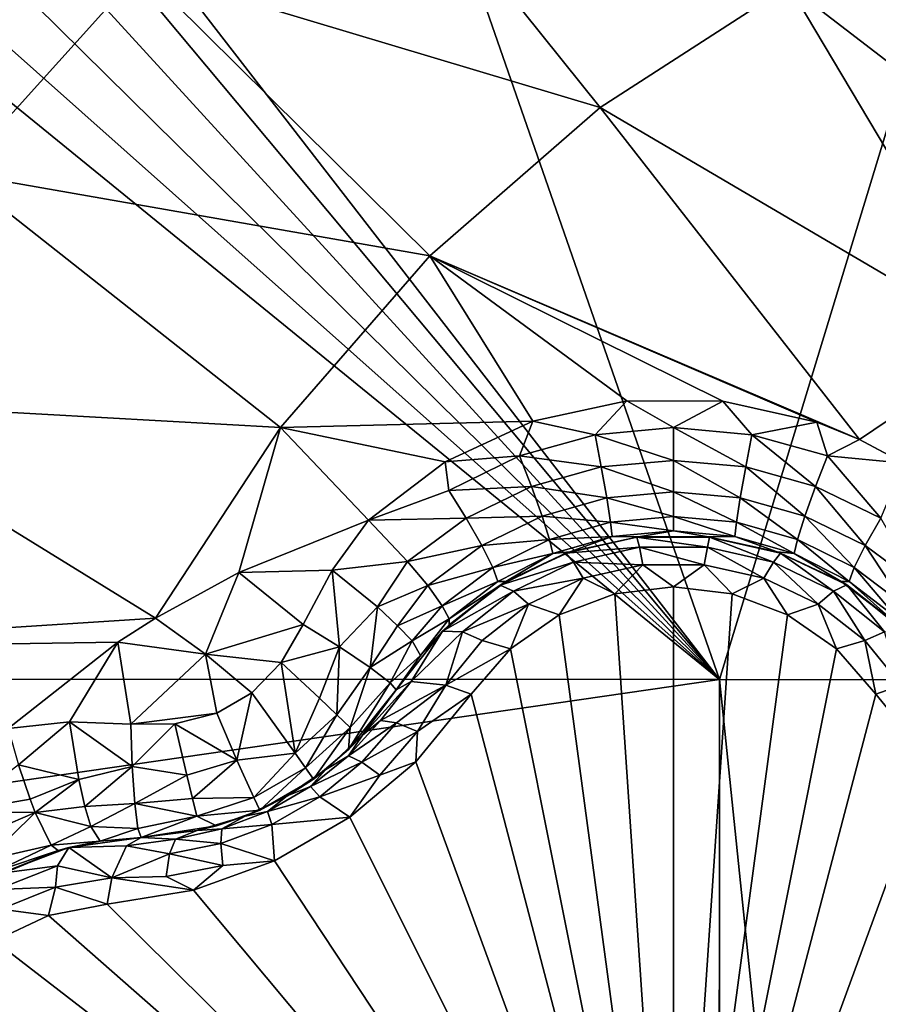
# Model space of a CAD drawing. Header units: metres. Extents: x -205 to 205, y -104 to 104.
# Tile 233 of 256: x -96.61 to -94.53, y -47.84 to -45.46. Entities that reach past the tile are written whole.
import ezdxf

# ---------------------------------------------------------------- set-up
doc = ezdxf.new("R2010")
doc.units = ezdxf.units.M
doc.layers.add('solid_01_2-CONSUMER_EHM_BOX_SW0001', color=7, linetype='CONTINUOUS')

msp = doc.modelspace()

# ---------------------------------------------------------------- linework, layer by layer
at = {"layer": 'solid_01_2-CONSUMER_EHM_BOX_SW0001'}
for points in [[(-200.010849, -74.958488), (-200.010773, 75.041512), (-0.010778, 75.04142)], [(-0.010849, -74.95858), (-200.010849, -74.958488), (-0.010778, 75.04142)], [(-94.91378, -47.058552, 63.099998), (-96.535339, -44.962681, 63.099998), (-96.513123, -42.458321, 63.099998)], [(-94.91378, -47.058552, 63.099998), (-96.513123, -42.458321, 63.099998), (-93.513123, -42.458752, 63.099998)], [(-94.91378, -47.058552, 63.099998), (-93.513123, -42.458752, 63.099998), (-93.41378, -47.058765, 63.099998)], [(-170.055008, -42.727257, 75), (-185.61615, -63.545567, 75), (-76.416145, -63.561199, 75)], [(-169.287933, -42.893063, 75), (-170.055008, -42.727257, 75), (-76.416145, -63.561199, 75)], [(-168.513199, -42.948013, 75), (-169.287933, -42.893063, 75), (-76.416145, -63.561199, 75)], [(-93.513199, -42.958752, 75), (-168.513199, -42.948013, 75), (-76.416145, -63.561199, 75)], [(-95.809555, -44.917225, 17.62225), (-96.313179, -45.340748, 17.780762), (-95.201988, -45.674118, 18.055349)], [(-95.809555, -44.917225, 17.62225), (-95.201988, -45.674118, 18.055349), (-94.745651, -45.378723, 17.91172)], [(-94.91378, -47.058552, 63.099998), (-96.555275, -45.095119, 63.099998), (-96.535339, -44.962681, 63.099998)], [(-94.91378, -47.058552, 63.099998), (-96.603806, -45.210823, 63.099998), (-96.555275, -45.095119, 63.099998)], [(-94.254646, -45.152546, 17.757177), (-94.745651, -45.378723, 17.91172), (-93.854485, -46.063931, 18.12837)], [(-94.91378, -47.058552, 63.099998), (-96.683952, -45.312794, 63.099998), (-96.603806, -45.210823, 63.099998)], [(-97.536789, -45.311539, 17.425343), (-96.756607, -45.832714, 17.920328), (-96.313179, -45.340748, 17.780762)], [(-94.91378, -47.058552, 63.099998), (-96.786644, -45.392021, 63.099998), (-96.683952, -45.312794, 63.099998)], [(-96.313179, -45.340748, 17.780762), (-96.756607, -45.832714, 17.920328), (-95.614822, -46.03302, 18.185287)], [(-96.313179, -45.340748, 17.780762), (-95.614822, -46.03302, 18.185287), (-95.201988, -45.674118, 18.055349)], [(-94.745651, -45.378723, 17.91172), (-95.201988, -45.674118, 18.055349), (-94.230385, -46.245529, 18.246685)], [(-94.745651, -45.378723, 17.91172), (-94.230385, -46.245529, 18.246685), (-93.854485, -46.063931, 18.12837)], [(-94.91378, -47.058552, 63.099998), (-96.902779, -45.439507, 63.099998), (-96.786644, -45.392021, 63.099998)], [(-94.91378, -47.058552, 63.099998), (-105.263786, -47.057068, 63.099998), (-96.902779, -45.439507, 63.099998)], [(-95.201988, -45.674118, 18.055349), (-95.614822, -46.03302, 18.185287), (-94.574379, -46.477219, 18.354916)], [(-95.201988, -45.674118, 18.055349), (-94.574379, -46.477219, 18.354916), (-94.230385, -46.245529, 18.246685)], [(-96.756607, -45.832714, 17.920328), (-97.131447, -46.383816, 18.038307), (-95.976173, -46.44849, 18.299023)], [(-96.756607, -45.832714, 17.920328), (-95.976173, -46.44849, 18.299023), (-95.614822, -46.03302, 18.185287)], [(-95.614822, -46.03302, 18.185287), (-95.976173, -46.44849, 18.299023), (-95.365311, -46.433464, 18.346212)], [(-95.614822, -46.03302, 18.185287), (-94.678284, -46.435513, 18.346619), (-94.574379, -46.477219, 18.354916)], [(-95.614822, -46.03302, 18.185287), (-94.905563, -46.384556, 18.336468), (-94.678284, -46.435513, 18.346619)], [(-95.614822, -46.03302, 18.185287), (-95.138039, -46.383896, 18.336338), (-94.905563, -46.384556, 18.336468)], [(-95.614822, -46.03302, 18.185287), (-95.365311, -46.433464, 18.346212), (-95.138039, -46.383896, 18.336338)], [(-94.230385, -46.245529, 18.246685), (-94.574379, -46.477219, 18.354916), (-93.973221, -46.799179, 18.393749)], [(-97.131447, -46.383816, 18.038307), (-97.430603, -46.983627, 18.132467), (-96.278152, -46.909668, 18.393747)], [(-97.131447, -46.383816, 18.038307), (-96.278152, -46.909668, 18.393747), (-95.976173, -46.44849, 18.299023)], [(-95.214188, -46.465977, 18.351889), (-95.138039, -46.383896, 18.336338), (-95.365311, -46.433464, 18.346212)], [(-95.214188, -46.465977, 18.351889), (-95.024818, -46.448757, 18.348312), (-95.138039, -46.383896, 18.336338)], [(-95.024818, -46.448757, 18.348312), (-94.905563, -46.384556, 18.336468), (-95.138039, -46.383896, 18.336338)], [(-95.024818, -46.448757, 18.348312), (-94.835449, -46.465977, 18.351889), (-94.905563, -46.384556, 18.336468)], [(-94.835449, -46.465977, 18.351889), (-94.678284, -46.435513, 18.346619), (-94.905563, -46.384556, 18.336468)], [(-95.976173, -46.44849, 18.299023), (-96.278152, -46.909668, 18.393747), (-96.076424, -46.799175, 18.393747)], [(-95.976173, -46.44849, 18.299023), (-96.076424, -46.799175, 18.393747), (-95.763069, -46.673, 18.393747)], [(-95.976173, -46.44849, 18.299023), (-95.577248, -46.531364, 18.365675), (-95.365311, -46.433464, 18.346212)], [(-95.976173, -46.44849, 18.299023), (-95.763069, -46.673, 18.393747), (-95.577248, -46.531364, 18.365675)], [(-95.397461, -46.517124, 18.362474), (-95.365311, -46.433464, 18.346212), (-95.577248, -46.531364, 18.365675)], [(-95.397461, -46.517124, 18.362474), (-95.214188, -46.465977, 18.351889), (-95.365311, -46.433464, 18.346212)], [(-95.024818, -46.52813, 18.338621), (-95.024818, -46.448757, 18.348312), (-95.214188, -46.465977, 18.351889)], [(-94.850143, -46.54398, 18.342203), (-94.835449, -46.465977, 18.351889), (-95.024818, -46.448757, 18.348312)], [(-94.850143, -46.54398, 18.342203), (-95.024818, -46.448757, 18.348312), (-95.024818, -46.52813, 18.338621)], [(-94.835449, -46.465977, 18.351889), (-94.652184, -46.517124, 18.362474), (-94.678284, -46.435513, 18.346619)], [(-94.652184, -46.517124, 18.362474), (-94.574379, -46.477219, 18.354916), (-94.678284, -46.435513, 18.346619)], [(-95.199493, -46.54398, 18.342203), (-95.214188, -46.465977, 18.351889), (-95.397461, -46.517124, 18.362474)], [(-95.024818, -46.52813, 18.338621), (-95.214188, -46.465977, 18.351889), (-95.199493, -46.54398, 18.342203)], [(-94.681061, -46.591061, 18.35281), (-94.835449, -46.465977, 18.351889), (-94.850143, -46.54398, 18.342203)], [(-94.681061, -46.591061, 18.35281), (-94.652184, -46.517124, 18.362474), (-94.835449, -46.465977, 18.351889)], [(-94.652184, -46.517124, 18.362474), (-94.467133, -46.534554, 18.366308), (-94.574379, -46.477219, 18.354916)], [(-94.574379, -46.477219, 18.354916), (-94.467133, -46.534554, 18.366308), (-93.973221, -46.799179, 18.393749)], [(-95.568672, -46.600639, 18.37966), (-95.397461, -46.517124, 18.362474), (-95.577248, -46.531364, 18.365675)], [(-95.368584, -46.591061, 18.35281), (-95.397461, -46.517124, 18.362474), (-95.568672, -46.600639, 18.37966)], [(-95.199493, -46.54398, 18.342203), (-95.397461, -46.517124, 18.362474), (-95.368584, -46.591061, 18.35281)], [(-94.523018, -46.667973, 18.370024), (-94.652184, -46.517124, 18.362474), (-94.681061, -46.591061, 18.35281)], [(-94.523018, -46.667973, 18.370024), (-94.467133, -46.534554, 18.366308), (-94.652184, -46.517124, 18.362474)], [(-95.568672, -46.600639, 18.37966), (-95.577248, -46.531364, 18.365675), (-95.763069, -46.673, 18.393747)], [(-95.199493, -46.54398, 18.342203), (-95.368584, -46.591061, 18.35281), (-95.18644, -46.618904, 18.305311)], [(-95.024818, -46.52813, 18.338621), (-95.199493, -46.54398, 18.342203), (-95.024818, -46.604172, 18.301702)], [(-95.199493, -46.54398, 18.342203), (-95.18644, -46.618904, 18.305311), (-95.024818, -46.604172, 18.301702)], [(-95.024818, -46.52813, 18.338621), (-95.024818, -46.604172, 18.301702), (-94.863197, -46.618904, 18.305311)], [(-94.850143, -46.54398, 18.342203), (-95.024818, -46.52813, 18.338621), (-94.863197, -46.618904, 18.305311)], [(-94.850143, -46.54398, 18.342203), (-94.863197, -46.618904, 18.305311), (-94.706825, -46.662655, 18.31599)], [(-94.681061, -46.591061, 18.35281), (-94.850143, -46.54398, 18.342203), (-94.706825, -46.662655, 18.31599)], [(-95.368584, -46.591061, 18.35281), (-95.568672, -46.600639, 18.37966), (-95.526619, -46.667969, 18.370024)], [(-95.368584, -46.591061, 18.35281), (-95.526619, -46.667969, 18.370024), (-95.342812, -46.662655, 18.31599)], [(-95.368584, -46.591061, 18.35281), (-95.342812, -46.662655, 18.31599), (-95.18644, -46.618904, 18.305311)], [(-94.681061, -46.591061, 18.35281), (-94.706825, -46.662655, 18.31599), (-94.560822, -46.734066, 18.333315)], [(-94.523018, -46.667973, 18.370024), (-94.681061, -46.591061, 18.35281), (-94.560822, -46.734066, 18.333315)], [(-95.526619, -46.667969, 18.370024), (-95.568672, -46.600639, 18.37966), (-95.763069, -46.673, 18.393747)], [(-95.18644, -46.618904, 18.305311), (-95.342812, -46.662655, 18.31599), (-95.177406, -46.677643, 18.245213)], [(-95.024818, -46.604172, 18.301702), (-95.18644, -46.618904, 18.305311), (-95.024818, -46.663559, 18.241562)], [(-95.18644, -46.618904, 18.305311), (-95.177406, -46.677643, 18.245213), (-95.024818, -46.663559, 18.241562)], [(-95.024818, -46.604172, 18.301702), (-95.024818, -46.663559, 18.241562), (-94.872231, -46.677643, 18.245213)], [(-94.863197, -46.618904, 18.305311), (-95.024818, -46.604172, 18.301702), (-94.872231, -46.677643, 18.245213)], [(-94.863197, -46.618904, 18.305311), (-94.872231, -46.677643, 18.245213), (-94.724808, -46.719429, 18.256014)], [(-94.706825, -46.662655, 18.31599), (-94.863197, -46.618904, 18.305311), (-94.724808, -46.719429, 18.256014)], [(-95.668442, -46.772568, 18.39316), (-95.526619, -46.667969, 18.370024), (-95.763069, -46.673, 18.393747)], [(-95.526619, -46.667969, 18.370024), (-95.668442, -46.772568, 18.39316), (-95.488823, -46.734066, 18.333315)], [(-95.526619, -46.667969, 18.370024), (-95.488823, -46.734066, 18.333315), (-95.342812, -46.662655, 18.31599)], [(-95.342812, -46.662655, 18.31599), (-95.488823, -46.734066, 18.333315), (-95.324829, -46.719429, 18.256014)], [(-95.342812, -46.662655, 18.31599), (-95.324829, -46.719429, 18.256014), (-95.177406, -46.677643, 18.245213)], [(-95.024818, -46.663559, 18.241562), (-95.177406, -46.677643, 18.245213), (-95.024818, -46.698231, 18.169535)], [(-95.024818, -46.663559, 18.241562), (-95.024818, -46.698231, 18.169535), (-94.876137, -46.712204, 18.173239)], [(-94.872231, -46.677643, 18.245213), (-95.024818, -46.663559, 18.241562), (-94.876137, -46.712204, 18.173239)], [(-94.706825, -46.662655, 18.31599), (-94.724808, -46.719429, 18.256014), (-94.587532, -46.787495, 18.273518)], [(-94.560822, -46.734066, 18.333315), (-94.706825, -46.662655, 18.31599), (-94.587532, -46.787495, 18.273518)], [(-94.523018, -46.667973, 18.370024), (-94.560822, -46.734066, 18.333315), (-94.429924, -46.831005, 18.356613)], [(-95.851212, -46.793896, 18.416397), (-95.763069, -46.673, 18.393747), (-96.076424, -46.799175, 18.393747)], [(-95.851212, -46.793896, 18.416397), (-95.668442, -46.772568, 18.39316), (-95.763069, -46.673, 18.393747)], [(-95.177406, -46.677643, 18.245213), (-95.324829, -46.719429, 18.256014), (-95.1735, -46.712204, 18.173239)], [(-95.177406, -46.677643, 18.245213), (-95.1735, -46.712204, 18.173239), (-95.024818, -46.698231, 18.169535)], [(-94.872231, -46.677643, 18.245213), (-94.876137, -46.712204, 18.173239), (-94.732773, -46.75359, 18.184185)], [(-94.724808, -46.719429, 18.256014), (-94.872231, -46.677643, 18.245213), (-94.732773, -46.75359, 18.184185)], [(-95.324829, -46.719429, 18.256014), (-95.316864, -46.75359, 18.184185), (-95.1735, -46.712204, 18.173239)], [(-95.1735, -46.712204, 18.173239), (-95.316864, -46.75359, 18.184185), (-95.275574, -46.749523, 18.109261)], [(-95.284973, -46.752747, 16.871405), (-95.113449, -46.713539, 16.882774), (-95.275574, -46.749523, 18.109261)], [(-95.107269, -46.737709, 16.774443), (-95.113449, -46.713539, 16.882774), (-95.284973, -46.752747, 16.871405)], [(-95.1735, -46.712204, 18.173239), (-95.275574, -46.749523, 18.109261), (-95.109612, -46.713112, 18.099707)], [(-95.113449, -46.713539, 16.882774), (-95.109612, -46.713112, 18.099707), (-95.275574, -46.749523, 18.109261)], [(-95.024818, -46.698231, 18.169535), (-95.1735, -46.712204, 18.173239), (-95.109612, -46.713112, 18.099707)], [(-95.113449, -46.713539, 16.882774), (-94.937607, -46.713379, 16.88282), (-95.109612, -46.713112, 18.099707)], [(-94.942375, -46.737709, 16.774443), (-94.937607, -46.713379, 16.88282), (-95.113449, -46.713539, 16.882774)], [(-95.107269, -46.737709, 16.774443), (-94.942375, -46.737709, 16.774443), (-95.113449, -46.713539, 16.882774)], [(-95.024818, -46.698231, 18.169535), (-95.109612, -46.713112, 18.099707), (-94.940033, -46.713112, 18.099707)], [(-94.937607, -46.713379, 16.88282), (-94.940033, -46.713112, 18.099707), (-95.109612, -46.713112, 18.099707)], [(-94.876137, -46.712204, 18.173239), (-95.024818, -46.698231, 18.169535), (-94.940033, -46.713112, 18.099707)], [(-94.942375, -46.737709, 16.774443), (-94.7826, -46.774445, 16.759892), (-94.937607, -46.713379, 16.88282)], [(-94.876137, -46.712204, 18.173239), (-94.940033, -46.713112, 18.099707), (-94.774063, -46.749523, 18.109261)], [(-94.937607, -46.713379, 16.88282), (-94.774063, -46.749523, 18.109261), (-94.940033, -46.713112, 18.099707)], [(-94.937607, -46.713379, 16.88282), (-94.76564, -46.752407, 16.871502), (-94.774063, -46.749523, 18.109261)], [(-94.7826, -46.774445, 16.759892), (-94.76564, -46.752407, 16.871502), (-94.937607, -46.713379, 16.88282)], [(-94.732773, -46.75359, 18.184185), (-94.876137, -46.712204, 18.173239), (-94.774063, -46.749523, 18.109261)], [(-95.668442, -46.772568, 18.39316), (-95.619713, -46.831005, 18.356615), (-95.488823, -46.734066, 18.333315)], [(-95.488823, -46.734066, 18.333315), (-95.619713, -46.831005, 18.356615), (-95.462105, -46.787495, 18.273518)], [(-95.488823, -46.734066, 18.333315), (-95.462105, -46.787495, 18.273518), (-95.324829, -46.719429, 18.256014)], [(-95.324829, -46.719429, 18.256014), (-95.462105, -46.787495, 18.273518), (-95.316864, -46.75359, 18.184185)], [(-95.267052, -46.774448, 16.75989), (-95.107269, -46.737709, 16.774443), (-95.284973, -46.752747, 16.871405)], [(-95.267052, -46.774448, 16.75989), (-95.099243, -46.780441, 16.71142), (-95.107269, -46.737709, 16.774443)], [(-95.107269, -46.737709, 16.774443), (-95.099243, -46.780441, 16.71142), (-94.950401, -46.780441, 16.71142)], [(-95.107269, -46.737709, 16.774443), (-94.950401, -46.780441, 16.71142), (-94.942375, -46.737709, 16.774443)], [(-94.942375, -46.737709, 16.774443), (-94.950401, -46.780441, 16.71142), (-94.806, -46.813206, 16.698145)], [(-94.942375, -46.737709, 16.774443), (-94.806, -46.813206, 16.698145), (-94.7826, -46.774445, 16.759892)], [(-94.724808, -46.719429, 18.256014), (-94.732773, -46.75359, 18.184185), (-94.599815, -46.820816, 18.2019)], [(-94.587532, -46.787495, 18.273518), (-94.724808, -46.719429, 18.256014), (-94.599815, -46.820816, 18.2019)], [(-94.560822, -46.734066, 18.333315), (-94.587532, -46.787495, 18.273518), (-94.464966, -46.87962, 18.297037)], [(-94.560822, -46.734066, 18.333315), (-94.464966, -46.87962, 18.297037), (-94.429924, -46.831005, 18.356613)], [(-95.462105, -46.787495, 18.273518), (-95.449821, -46.820816, 18.201902), (-95.316864, -46.75359, 18.184185)], [(-95.316864, -46.75359, 18.184185), (-95.449821, -46.820816, 18.201902), (-95.430695, -46.821186, 18.128029)], [(-95.444389, -46.829613, 16.84878), (-95.284973, -46.752747, 16.871405), (-95.430695, -46.821186, 18.128029)], [(-95.267052, -46.774448, 16.75989), (-95.284973, -46.752747, 16.871405), (-95.444389, -46.829613, 16.84878)], [(-95.316864, -46.75359, 18.184185), (-95.430695, -46.821186, 18.128029), (-95.275574, -46.749523, 18.109261)], [(-95.284973, -46.752747, 16.871405), (-95.275574, -46.749523, 18.109261), (-95.430695, -46.821186, 18.128029)], [(-94.7826, -46.774445, 16.759892), (-94.637428, -46.844704, 16.731569), (-94.76564, -46.752407, 16.871502)], [(-94.732773, -46.75359, 18.184185), (-94.774063, -46.749523, 18.109261), (-94.61895, -46.821186, 18.128029)], [(-94.76564, -46.752407, 16.871502), (-94.61895, -46.821186, 18.128029), (-94.774063, -46.749523, 18.109261)], [(-94.76564, -46.752407, 16.871502), (-94.605675, -46.829346, 16.848858), (-94.61895, -46.821186, 18.128029)], [(-94.637428, -46.844704, 16.731569), (-94.605675, -46.829346, 16.848858), (-94.76564, -46.752407, 16.871502)], [(-94.599815, -46.820816, 18.2019), (-94.732773, -46.75359, 18.184185), (-94.61895, -46.821186, 18.128029)], [(-95.851212, -46.793896, 18.416397), (-95.741364, -46.882717, 18.402061), (-95.668442, -46.772568, 18.39316)], [(-95.741364, -46.882717, 18.402061), (-95.619713, -46.831005, 18.356615), (-95.668442, -46.772568, 18.39316)], [(-95.619713, -46.831005, 18.356615), (-95.584671, -46.879623, 18.297041), (-95.462105, -46.787495, 18.273518)], [(-95.462105, -46.787495, 18.273518), (-95.584671, -46.879623, 18.297041), (-95.449821, -46.820816, 18.201902)], [(-95.412224, -46.844707, 16.731565), (-95.267052, -46.774448, 16.75989), (-95.444389, -46.829613, 16.84878)], [(-95.412224, -46.844707, 16.731565), (-95.243652, -46.81321, 16.698143), (-95.267052, -46.774448, 16.75989)], [(-95.267052, -46.774448, 16.75989), (-95.243652, -46.81321, 16.698143), (-95.099243, -46.780441, 16.71142)], [(-95.166916, -46.850716, 16.660553), (-95.099243, -46.780441, 16.71142), (-95.243652, -46.81321, 16.698143)], [(-95.166916, -46.850716, 16.660553), (-95.024864, -46.833542, 16.667706), (-95.099243, -46.780441, 16.71142)], [(-95.024864, -46.833542, 16.667706), (-94.950401, -46.780441, 16.71142), (-95.099243, -46.780441, 16.71142)], [(-95.024864, -46.833542, 16.667706), (-94.882813, -46.850693, 16.660563), (-94.950401, -46.780441, 16.71142)], [(-94.882813, -46.850693, 16.660563), (-94.806, -46.813206, 16.698145), (-94.950401, -46.780441, 16.71142)], [(-94.7826, -46.774445, 16.759892), (-94.806, -46.813206, 16.698145), (-94.674316, -46.876053, 16.672251)], [(-94.7826, -46.774445, 16.759892), (-94.674316, -46.876053, 16.672251), (-94.637428, -46.844704, 16.731569)], [(-94.587532, -46.787495, 18.273518), (-94.599815, -46.820816, 18.2019), (-94.481812, -46.911423, 18.225767)], [(-94.587532, -46.787495, 18.273518), (-94.481812, -46.911423, 18.225767), (-94.464966, -46.87962, 18.297037)], [(-96.076424, -46.799175, 18.393747), (-96.278152, -46.909668, 18.393747), (-96.157234, -46.997135, 18.426464)], [(-96.076424, -46.799175, 18.393747), (-96.157234, -46.997135, 18.426464), (-95.920647, -46.924759, 18.432564)], [(-95.851212, -46.793896, 18.416397), (-96.076424, -46.799175, 18.393747), (-95.920647, -46.924759, 18.432564)], [(-95.851212, -46.793896, 18.416397), (-95.920647, -46.924759, 18.432564), (-95.83329, -46.97942, 18.42128)], [(-95.851212, -46.793896, 18.416397), (-95.83329, -46.97942, 18.42128), (-95.741364, -46.882717, 18.402061)], [(-95.741364, -46.882717, 18.402061), (-95.692474, -46.928051, 18.36202), (-95.619713, -46.831005, 18.356615)], [(-95.692474, -46.928051, 18.36202), (-95.584671, -46.879623, 18.297041), (-95.619713, -46.831005, 18.356615)], [(-95.584671, -46.879623, 18.297041), (-95.567825, -46.911423, 18.225769), (-95.449821, -46.820816, 18.201902)], [(-95.583839, -46.941368, 16.81505), (-95.444389, -46.829613, 16.84878), (-95.567665, -46.925533, 18.155281)], [(-95.412224, -46.844707, 16.731565), (-95.444389, -46.829613, 16.84878), (-95.583839, -46.941368, 16.81505)], [(-95.449821, -46.820816, 18.201902), (-95.567825, -46.911423, 18.225769), (-95.430695, -46.821186, 18.128029)], [(-95.567825, -46.911423, 18.225769), (-95.567665, -46.925533, 18.155281), (-95.430695, -46.821186, 18.128029)], [(-95.444389, -46.829613, 16.84878), (-95.430695, -46.821186, 18.128029), (-95.567665, -46.925533, 18.155281)], [(-95.412224, -46.844707, 16.731565), (-95.375328, -46.876057, 16.672249), (-95.243652, -46.81321, 16.698143)], [(-95.301102, -46.901527, 16.63912), (-95.243652, -46.81321, 16.698143), (-95.375328, -46.876057, 16.672249)], [(-95.301102, -46.901527, 16.63912), (-95.166916, -46.850716, 16.660553), (-95.243652, -46.81321, 16.698143)], [(-95.024818, -48.958534, 15.440842), (-95.024864, -46.833542, 16.667706), (-95.166916, -46.850716, 16.660553)], [(-95.024818, -48.958534, 15.440842), (-94.882813, -46.850693, 16.660563), (-95.024864, -46.833542, 16.667706)], [(-94.882813, -46.850693, 16.660563), (-94.748611, -46.901489, 16.639135), (-94.806, -46.813206, 16.698145)], [(-94.748611, -46.901489, 16.639135), (-94.674316, -46.876053, 16.672251), (-94.806, -46.813206, 16.698145)], [(-94.637428, -46.844704, 16.731569), (-94.514435, -46.942787, 16.690866), (-94.605675, -46.829346, 16.848858)], [(-94.599815, -46.820816, 18.2019), (-94.61895, -46.821186, 18.128029), (-94.481972, -46.925533, 18.155281)], [(-94.605675, -46.829346, 16.848858), (-94.481972, -46.925533, 18.155281), (-94.61895, -46.821186, 18.128029)], [(-94.605675, -46.829346, 16.848858), (-94.465897, -46.941273, 16.815081), (-94.481972, -46.925533, 18.155281)], [(-94.514435, -46.942787, 16.690866), (-94.465897, -46.941273, 16.815081), (-94.605675, -46.829346, 16.848858)], [(-94.599815, -46.820816, 18.2019), (-94.481972, -46.925533, 18.155281), (-94.481812, -46.911423, 18.225767)], [(-95.535217, -46.942795, 16.690863), (-95.412224, -46.844707, 16.731565), (-95.583839, -46.941368, 16.81505)], [(-95.535217, -46.942795, 16.690863), (-95.375328, -46.876057, 16.672249), (-95.412224, -46.844707, 16.731565)], [(-95.024818, -48.958534, 15.440842), (-95.166916, -46.850716, 16.660553), (-95.301102, -46.901527, 16.63912)], [(-95.024818, -48.958534, 15.440842), (-94.748611, -46.901489, 16.639135), (-94.882813, -46.850693, 16.660563)], [(-94.637428, -46.844704, 16.731569), (-94.674316, -46.876053, 16.672251), (-94.562134, -46.964172, 16.634918)], [(-94.637428, -46.844704, 16.731569), (-94.562134, -46.964172, 16.634918), (-94.514435, -46.942787, 16.690866)], [(-95.741364, -46.882717, 18.402061), (-95.83329, -46.97942, 18.42128), (-95.758888, -47.029408, 18.369303)], [(-95.741364, -46.882717, 18.402061), (-95.758888, -47.029408, 18.369303), (-95.692474, -46.928051, 18.36202)], [(-95.692474, -46.928051, 18.36202), (-95.657211, -46.964901, 18.304127), (-95.584671, -46.879623, 18.297041)], [(-95.657211, -46.964901, 18.304127), (-95.567825, -46.911423, 18.225769), (-95.584671, -46.879623, 18.297041)], [(-95.535217, -46.942795, 16.690863), (-95.487518, -46.964184, 16.634914), (-95.375328, -46.876057, 16.672249)], [(-95.419601, -46.983845, 16.603489), (-95.375328, -46.876057, 16.672249), (-95.487518, -46.964184, 16.634914)], [(-95.419601, -46.983845, 16.603489), (-95.301102, -46.901527, 16.63912), (-95.375328, -46.876057, 16.672249)], [(-94.748611, -46.901489, 16.639135), (-94.630058, -46.983826, 16.603498), (-94.674316, -46.876053, 16.672251)], [(-94.630058, -46.983826, 16.603498), (-94.562134, -46.964172, 16.634918), (-94.674316, -46.876053, 16.672251)], [(-95.024818, -48.958534, 15.440842), (-95.301102, -46.901527, 16.63912), (-95.419601, -46.983845, 16.603489)], [(-95.024818, -48.958534, 15.440842), (-94.630058, -46.983826, 16.603498), (-94.748611, -46.901489, 16.639135)], [(-97.430603, -46.983627, 18.132467), (-96.369133, -46.968185, 18.393749), (-96.278152, -46.909668, 18.393747)], [(-96.278152, -46.909668, 18.393747), (-96.369133, -46.968185, 18.393749), (-96.157234, -46.997135, 18.426464)], [(-95.974068, -47.016685, 18.438086), (-95.920647, -46.924759, 18.432564), (-96.157234, -46.997135, 18.426464)], [(-95.974068, -47.016685, 18.438086), (-95.83329, -46.97942, 18.42128), (-95.920647, -46.924759, 18.432564)], [(-95.692474, -46.928051, 18.36202), (-95.758888, -47.029408, 18.369303), (-95.657211, -46.964901, 18.304127)], [(-95.657211, -46.964901, 18.304127), (-95.636772, -47.000385, 18.172096), (-95.567825, -46.911423, 18.225769)], [(-95.636772, -47.000385, 18.172096), (-95.567665, -46.925533, 18.155281), (-95.567825, -46.911423, 18.225769)], [(-95.636772, -47.000385, 18.172096), (-95.583839, -46.941368, 16.81505), (-95.567665, -46.925533, 18.155281)], [(-95.695549, -47.083385, 18.184393), (-95.695549, -47.083385, 16.770613), (-95.583839, -46.941368, 16.81505)], [(-95.636772, -47.000385, 18.172096), (-95.695549, -47.083385, 18.184393), (-95.583839, -46.941368, 16.81505)], [(-95.659798, -47.063, 16.680105), (-95.583839, -46.941368, 16.81505), (-95.695549, -47.083385, 16.770613)], [(-95.535217, -46.942795, 16.690863), (-95.583839, -46.941368, 16.81505), (-95.659798, -47.063, 16.680105)], [(-95.659798, -47.063, 16.680105), (-95.575478, -47.071571, 16.587631), (-95.535217, -46.942795, 16.690863)], [(-95.575478, -47.071571, 16.587631), (-95.487518, -46.964184, 16.634914), (-95.535217, -46.942795, 16.690863)], [(-94.514435, -46.942787, 16.690866), (-94.562134, -46.964172, 16.634918), (-94.473755, -47.071465, 16.587929)], [(-97.430603, -46.983627, 18.132467), (-96.635025, -47.176422, 18.393747), (-96.369133, -46.968185, 18.393749)], [(-96.369133, -46.968185, 18.393749), (-96.635025, -47.176422, 18.393747), (-96.486275, -47.160542, 18.416395)], [(-96.369133, -46.968185, 18.393749), (-96.486275, -47.160542, 18.416395), (-96.338211, -47.16584, 18.432564)], [(-96.369133, -46.968185, 18.393749), (-96.338211, -47.16584, 18.432564), (-96.157234, -46.997135, 18.426464)], [(-95.657211, -46.964901, 18.304127), (-95.758888, -47.029408, 18.369303), (-95.71019, -47.066166, 18.285561)], [(-95.657211, -46.964901, 18.304127), (-95.71019, -47.066166, 18.285561), (-95.636772, -47.000385, 18.172096)], [(-95.419601, -46.983845, 16.603489), (-95.487518, -46.964184, 16.634914), (-95.575478, -47.071571, 16.587631)], [(-94.630058, -46.983826, 16.603498), (-94.535286, -47.093479, 16.554106), (-94.562134, -46.964172, 16.634918)], [(-94.535286, -47.093479, 16.554106), (-94.473755, -47.071465, 16.587929), (-94.562134, -46.964172, 16.634918)], [(-96.130074, -47.139412, 18.439516), (-96.157234, -46.997135, 18.426464), (-96.338211, -47.16584, 18.432564)], [(-96.045372, -47.090069, 18.439503), (-95.974068, -47.016685, 18.438086), (-96.157234, -46.997135, 18.426464)], [(-96.130074, -47.139412, 18.439516), (-96.045372, -47.090069, 18.439503), (-96.157234, -46.997135, 18.426464)], [(-95.974068, -47.016685, 18.438086), (-95.881256, -47.103432, 18.411446), (-95.83329, -46.97942, 18.42128)], [(-95.881256, -47.103432, 18.411446), (-95.839211, -47.14357, 18.370676), (-95.83329, -46.97942, 18.42128)], [(-95.839211, -47.14357, 18.370676), (-95.758888, -47.029408, 18.369303), (-95.83329, -46.97942, 18.42128)], [(-95.636772, -47.000385, 18.172096), (-95.71019, -47.066166, 18.285561), (-95.695549, -47.083385, 18.184393)], [(-95.419601, -46.983845, 16.603489), (-95.575478, -47.071571, 16.587631), (-95.514351, -47.093479, 16.554106)], [(-95.024818, -48.958534, 15.440842), (-95.419601, -46.983845, 16.603489), (-95.514351, -47.093479, 16.554106)], [(-95.024818, -48.958534, 15.440842), (-94.535286, -47.093479, 16.554106), (-94.630058, -46.983826, 16.603498)], [(-96.045372, -47.090069, 18.439503), (-95.940033, -47.23671, 18.369345), (-95.974068, -47.016685, 18.438086)], [(-95.940033, -47.23671, 18.369345), (-95.881256, -47.103432, 18.411446), (-95.974068, -47.016685, 18.438086)], [(-95.839211, -47.14357, 18.370676), (-95.807426, -47.174648, 18.315001), (-95.758888, -47.029408, 18.369303)], [(-95.807426, -47.174648, 18.315001), (-95.71019, -47.066166, 18.285561), (-95.758888, -47.029408, 18.369303)], [(-105.263786, -47.057068, 69.5), (-94.91378, -47.058552, 69.5), (-105.264, -48.557068, 69.5)], [(-94.91378, -47.058552, 69.5), (-94.914001, -48.558552, 69.5), (-105.264, -48.557068, 69.5)], [(-105.263786, -47.057068, 69.5), (-105.263786, -47.057068, 63.099998), (-94.91378, -47.058552, 63.099998)], [(-105.263786, -47.057068, 69.5), (-94.91378, -47.058552, 63.099998), (-94.91378, -47.058552, 69.5)], [(-95.810944, -47.227566, 18.189007), (-95.695549, -47.083385, 18.184393), (-95.71019, -47.066166, 18.285561)], [(-95.807426, -47.174648, 18.315001), (-95.810944, -47.227566, 18.189007), (-95.71019, -47.066166, 18.285561)], [(-95.777412, -47.192711, 16.708685), (-95.659798, -47.063, 16.680105), (-95.695549, -47.083385, 16.770613)], [(-95.733841, -47.157734, 16.652756), (-95.659798, -47.063, 16.680105), (-95.777412, -47.192711, 16.708685)], [(-95.733841, -47.157734, 16.652756), (-95.575478, -47.071571, 16.587631), (-95.659798, -47.063, 16.680105)], [(-95.695396, -47.163059, 16.586765), (-95.575478, -47.071571, 16.587631), (-95.733841, -47.157734, 16.652756)], [(-95.695396, -47.163059, 16.586765), (-95.644501, -47.183701, 16.533424), (-95.575478, -47.071571, 16.587631)], [(-95.644501, -47.183701, 16.533424), (-95.514351, -47.093479, 16.554106), (-95.575478, -47.071571, 16.587631)], [(-94.914948, -55.208549, 66.416206), (-94.91378, -47.058552, 63.099998), (-93.415863, -61.558765, 69)], [(-94.914001, -48.558552, 69.5), (-94.91378, -47.058552, 63.099998), (-94.914948, -55.208549, 66.416206)], [(-94.91378, -47.058552, 69.5), (-94.91378, -47.058552, 63.099998), (-94.914001, -48.558552, 69.5)], [(-93.415863, -61.558765, 69), (-94.91378, -47.058552, 63.099998), (-93.41378, -47.058765, 63.099998)], [(-94.401573, -47.257236, 16.486921), (-94.473755, -47.071465, 16.587929), (-94.535286, -47.093479, 16.554106)], [(-96.130074, -47.139412, 18.439516), (-96.081261, -47.253475, 18.410349), (-96.045372, -47.090069, 18.439503)], [(-96.081261, -47.253475, 18.410349), (-95.940033, -47.23671, 18.369345), (-96.045372, -47.090069, 18.439503)], [(-95.810944, -47.227566, 18.189007), (-95.695549, -47.083385, 16.770613), (-95.695549, -47.083385, 18.184393)], [(-95.777412, -47.192711, 16.708685), (-95.695549, -47.083385, 16.770613), (-95.810944, -47.227566, 18.189007)], [(-95.648033, -47.257206, 16.486931), (-95.024818, -48.958534, 15.440842), (-95.514351, -47.093479, 16.554106)], [(-95.644501, -47.183701, 16.533424), (-95.648033, -47.257206, 16.486931), (-95.514351, -47.093479, 16.554106)], [(-95.024818, -48.958534, 15.440842), (-94.401573, -47.257236, 16.486921), (-94.535286, -47.093479, 16.554106)], [(-95.940033, -47.23671, 18.369345), (-95.839211, -47.14357, 18.370676), (-95.881256, -47.103432, 18.411446)], [(-96.23156, -47.165501, 18.438095), (-96.130074, -47.139412, 18.439516), (-96.338211, -47.16584, 18.432564)], [(-96.23156, -47.165501, 18.438095), (-96.081261, -47.253475, 18.410349), (-96.130074, -47.139412, 18.439516)], [(-95.940033, -47.23671, 18.369345), (-95.915001, -47.271782, 18.314014), (-95.839211, -47.14357, 18.370676)], [(-95.915001, -47.271782, 18.314014), (-95.807426, -47.174648, 18.315001), (-95.839211, -47.14357, 18.370676)], [(-96.486275, -47.160542, 18.416395), (-96.635025, -47.176422, 18.393747), (-96.610237, -47.264442, 18.401863)], [(-96.486275, -47.160542, 18.416395), (-96.610237, -47.264442, 18.401863), (-96.464256, -47.300083, 18.402063)], [(-96.486275, -47.160542, 18.416395), (-96.334549, -47.268822, 18.42128), (-96.338211, -47.16584, 18.432564)], [(-96.486275, -47.160542, 18.416395), (-96.464256, -47.300083, 18.402063), (-96.334549, -47.268822, 18.42128)], [(-96.23156, -47.165501, 18.438095), (-96.338211, -47.16584, 18.432564), (-96.334549, -47.268822, 18.42128)], [(-96.23156, -47.165501, 18.438095), (-96.334549, -47.268822, 18.42128), (-96.202774, -47.289215, 18.411446)], [(-96.23156, -47.165501, 18.438095), (-96.202774, -47.289215, 18.411446), (-96.081261, -47.253475, 18.410349)], [(-95.811073, -47.242607, 16.615065), (-95.733841, -47.157734, 16.652756), (-95.777412, -47.192711, 16.708685)], [(-95.695396, -47.163059, 16.586765), (-95.733841, -47.157734, 16.652756), (-95.811073, -47.242607, 16.615065)], [(-95.778969, -47.258041, 16.5473), (-95.695396, -47.163059, 16.586765), (-95.811073, -47.242607, 16.615065)], [(-95.778969, -47.258041, 16.5473), (-95.644501, -47.183701, 16.533424), (-95.695396, -47.163059, 16.586765)], [(-95.915001, -47.271782, 18.314014), (-95.895981, -47.298946, 18.189602), (-95.807426, -47.174648, 18.315001)], [(-95.895981, -47.298946, 18.189602), (-95.810944, -47.227566, 18.189007), (-95.807426, -47.174648, 18.315001)], [(-95.865761, -47.275993, 16.674866), (-95.777412, -47.192711, 16.708685), (-95.810944, -47.227566, 18.189007)], [(-95.811073, -47.242607, 16.615065), (-95.777412, -47.192711, 16.708685), (-95.865761, -47.275993, 16.674866)], [(-95.778969, -47.258041, 16.5473), (-95.735687, -47.289482, 16.492529), (-95.644501, -47.183701, 16.533424)], [(-95.644501, -47.183701, 16.533424), (-95.735687, -47.289482, 16.492529), (-95.648033, -47.257206, 16.486931)], [(-96.081261, -47.253475, 18.410349), (-96.040062, -47.344044, 18.314014), (-95.940033, -47.23671, 18.369345)], [(-96.040062, -47.344044, 18.314014), (-95.915001, -47.271782, 18.314014), (-95.940033, -47.23671, 18.369345)], [(-95.865761, -47.275993, 16.674866), (-95.810944, -47.227566, 18.189007), (-95.895981, -47.298946, 18.189602)], [(-96.610237, -47.264442, 18.401863), (-96.757607, -47.378677, 18.370024), (-96.582054, -47.347958, 18.376804)], [(-96.464256, -47.300083, 18.402063), (-96.610237, -47.264442, 18.401863), (-96.582054, -47.347958, 18.376804)], [(-96.202774, -47.289215, 18.411446), (-96.189003, -47.34568, 18.370676), (-96.081261, -47.253475, 18.410349)], [(-96.189003, -47.34568, 18.370676), (-96.040062, -47.344044, 18.314014), (-96.081261, -47.253475, 18.410349)], [(-95.903297, -47.317116, 16.594748), (-95.811073, -47.242607, 16.615065), (-95.865761, -47.275993, 16.674866)], [(-95.778969, -47.258041, 16.5473), (-95.811073, -47.242607, 16.615065), (-95.903297, -47.317116, 16.594748)], [(-95.880898, -47.341862, 16.525846), (-95.778969, -47.258041, 16.5473), (-95.903297, -47.317116, 16.594748)], [(-95.880898, -47.341862, 16.525846), (-95.735687, -47.289482, 16.492529), (-95.778969, -47.258041, 16.5473)], [(-95.648033, -47.257206, 16.486931), (-95.807869, -47.39151, 16.452232), (-95.024818, -48.958534, 15.440842)], [(-95.735687, -47.289482, 16.492529), (-95.807869, -47.39151, 16.452232), (-95.648033, -47.257206, 16.486931)], [(-95.024818, -48.958534, 15.440842), (-94.24173, -47.391533, 16.45223), (-94.401573, -47.257236, 16.486921)], [(-96.464256, -47.300083, 18.402063), (-96.44944, -47.365089, 18.36202), (-96.334549, -47.268822, 18.42128)], [(-96.44944, -47.365089, 18.36202), (-96.328453, -47.358246, 18.369303), (-96.334549, -47.268822, 18.42128)], [(-96.202774, -47.289215, 18.411446), (-96.334549, -47.268822, 18.42128), (-96.328453, -47.358246, 18.369303)], [(-96.040062, -47.344044, 18.314014), (-96.026031, -47.374088, 18.189606), (-95.915001, -47.271782, 18.314014)], [(-96.026031, -47.374088, 18.189606), (-95.895981, -47.298946, 18.189602), (-95.915001, -47.271782, 18.314014)], [(-95.959328, -47.339901, 16.664257), (-95.865761, -47.275993, 16.674866), (-95.95932, -47.339893, 18.189688)], [(-95.903297, -47.317116, 16.594748), (-95.865761, -47.275993, 16.674866), (-95.959328, -47.339901, 16.664257)], [(-95.865761, -47.275993, 16.674866), (-95.895981, -47.298946, 18.189602), (-95.95932, -47.339893, 18.189688)], [(-96.464256, -47.300083, 18.402063), (-96.582054, -47.347958, 18.376804), (-96.56987, -47.379578, 18.356613)], [(-96.464256, -47.300083, 18.402063), (-96.56987, -47.379578, 18.356613), (-96.44944, -47.365089, 18.36202)], [(-96.202774, -47.289215, 18.411446), (-96.328453, -47.358246, 18.369303), (-96.189003, -47.34568, 18.370676)], [(-96.026031, -47.374088, 18.189606), (-95.95932, -47.339893, 18.189688), (-95.895981, -47.298946, 18.189602)], [(-95.880898, -47.341862, 16.525846), (-95.807869, -47.39151, 16.452232), (-95.735687, -47.289482, 16.492529)], [(-96.007294, -47.377136, 16.594767), (-95.903297, -47.317116, 16.594748), (-95.959328, -47.339901, 16.664257)], [(-95.880898, -47.341862, 16.525846), (-95.903297, -47.317116, 16.594748), (-96.007294, -47.377136, 16.594767)], [(-96.757607, -47.378677, 18.370024), (-96.56987, -47.379578, 18.356613), (-96.582054, -47.347958, 18.376804)], [(-96.44944, -47.365089, 18.36202), (-96.435158, -47.414047, 18.304129), (-96.328453, -47.358246, 18.369303)], [(-96.435158, -47.414047, 18.304129), (-96.320976, -47.418804, 18.285559), (-96.328453, -47.358246, 18.369303)], [(-96.189003, -47.34568, 18.370676), (-96.328453, -47.358246, 18.369303), (-96.177956, -47.388733, 18.315002)], [(-96.177956, -47.388733, 18.315002), (-96.328453, -47.358246, 18.369303), (-96.320976, -47.418804, 18.285559)], [(-96.189003, -47.34568, 18.370676), (-96.177956, -47.388733, 18.315002), (-96.040062, -47.344044, 18.314014)], [(-96.177956, -47.388733, 18.315002), (-96.026031, -47.374088, 18.189606), (-96.040062, -47.344044, 18.314014)], [(-96.061455, -47.388981, 16.674862), (-95.959328, -47.339901, 16.664257), (-96.026031, -47.374088, 18.189606)], [(-96.007294, -47.377136, 16.594767), (-95.959328, -47.339901, 16.664257), (-96.061455, -47.388981, 16.674862)], [(-95.959328, -47.339901, 16.664257), (-95.95932, -47.339893, 18.189688), (-96.026031, -47.374088, 18.189606)], [(-95.997093, -47.40892, 16.525866), (-95.880898, -47.341862, 16.525846), (-96.007294, -47.377136, 16.594767)], [(-95.997093, -47.40892, 16.525866), (-95.807869, -47.39151, 16.452232), (-95.880898, -47.341862, 16.525846)], [(-96.757607, -47.378677, 18.370024), (-96.719261, -47.444466, 18.333315), (-96.56987, -47.379578, 18.356613)], [(-96.719261, -47.444466, 18.333315), (-96.686356, -47.494312, 18.273518), (-96.56987, -47.379578, 18.356613)], [(-96.56987, -47.379578, 18.356613), (-96.686356, -47.494312, 18.273518), (-96.530487, -47.459198, 18.24468)], [(-96.44944, -47.365089, 18.36202), (-96.56987, -47.379578, 18.356613), (-96.435158, -47.414047, 18.304129)], [(-96.435158, -47.414047, 18.304129), (-96.56987, -47.379578, 18.356613), (-96.530487, -47.459198, 18.24468)], [(-96.177956, -47.388733, 18.315002), (-96.130814, -47.412243, 18.189007), (-96.026031, -47.374088, 18.189606)], [(-96.061455, -47.388981, 16.674862), (-96.026031, -47.374088, 18.189606), (-96.130814, -47.412243, 18.189007)], [(-96.117897, -47.419704, 16.615105), (-96.007294, -47.377136, 16.594767), (-96.061455, -47.388981, 16.674862)], [(-95.997093, -47.40892, 16.525866), (-96.007294, -47.377136, 16.594767), (-96.117897, -47.419704, 16.615105)], [(-96.177956, -47.388733, 18.315002), (-96.320976, -47.418804, 18.285559), (-96.313385, -47.44009, 18.184393)], [(-96.177956, -47.388733, 18.315002), (-96.313385, -47.44009, 18.184393), (-96.130814, -47.412243, 18.189007)], [(-96.177765, -47.423859, 16.708681), (-96.061455, -47.388981, 16.674862), (-96.130814, -47.412243, 18.189007)], [(-96.117897, -47.419704, 16.615105), (-96.061455, -47.388981, 16.674862), (-96.177765, -47.423859, 16.708681)], [(-95.997093, -47.40892, 16.525866), (-95.990372, -47.496876, 16.452232), (-95.807869, -47.39151, 16.452232)], [(-95.807869, -47.39151, 16.452232), (-95.990372, -47.496876, 16.452232), (-95.024818, -48.958534, 15.440842)], [(-95.024818, -48.958534, 15.440842), (-94.059235, -47.496887, 16.452236), (-94.24173, -47.391533, 16.45223)], [(-96.435158, -47.414047, 18.304129), (-96.530487, -47.459198, 18.24468), (-96.412598, -47.449169, 18.172401)], [(-96.435158, -47.414047, 18.304129), (-96.412598, -47.449169, 18.172401), (-96.320976, -47.418804, 18.285559)], [(-96.412598, -47.449169, 18.172401), (-96.313385, -47.44009, 18.184393), (-96.320976, -47.418804, 18.285559)], [(-96.177765, -47.423859, 16.708681), (-96.130814, -47.412243, 18.189007), (-96.313385, -47.44009, 18.184393)], [(-96.313385, -47.44009, 16.770613), (-96.177765, -47.423859, 16.708681), (-96.313385, -47.44009, 18.184393)], [(-96.229942, -47.444118, 16.652796), (-96.177765, -47.423859, 16.708681), (-96.313385, -47.44009, 16.770613)], [(-96.229942, -47.444118, 16.652796), (-96.117897, -47.419704, 16.615105), (-96.177765, -47.423859, 16.708681)], [(-96.120605, -47.455235, 16.547342), (-96.117897, -47.419704, 16.615105), (-96.229942, -47.444118, 16.652796)], [(-96.120605, -47.455235, 16.547342), (-95.990372, -47.496876, 16.452232), (-95.997093, -47.40892, 16.525866)], [(-96.120605, -47.455235, 16.547342), (-95.997093, -47.40892, 16.525866), (-96.117897, -47.419704, 16.615105)], [(-96.412598, -47.449169, 18.172401), (-96.530487, -47.459198, 18.24468), (-96.514023, -47.471912, 18.155281)], [(-96.488075, -47.464745, 16.814116), (-96.412598, -47.449169, 18.172401), (-96.514023, -47.471912, 18.155281)], [(-96.488075, -47.464745, 16.814116), (-96.313385, -47.44009, 16.770613), (-96.412598, -47.449169, 18.172401)], [(-96.488075, -47.464745, 16.814116), (-96.348915, -47.460869, 16.680105), (-96.313385, -47.44009, 16.770613)], [(-96.313385, -47.44009, 16.770613), (-96.313385, -47.44009, 18.184393), (-96.412598, -47.449169, 18.172401)], [(-96.348915, -47.460869, 16.680105), (-96.229942, -47.444118, 16.652796), (-96.313385, -47.44009, 16.770613)], [(-96.244568, -47.480076, 16.586802), (-96.229942, -47.444118, 16.652796), (-96.348915, -47.460869, 16.680105)], [(-96.244568, -47.480076, 16.586802), (-96.120605, -47.455235, 16.547342), (-96.229942, -47.444118, 16.652796)], [(-96.686356, -47.494312, 18.273518), (-96.663635, -47.52161, 18.2019), (-96.530487, -47.459198, 18.24468)], [(-96.663635, -47.52161, 18.2019), (-96.670837, -47.537235, 18.128345), (-96.514023, -47.471912, 18.155281)], [(-96.651283, -47.526836, 16.847437), (-96.514023, -47.471912, 18.155281), (-96.670837, -47.537235, 18.128345)], [(-96.530487, -47.459198, 18.24468), (-96.663635, -47.52161, 18.2019), (-96.514023, -47.471912, 18.155281)], [(-96.488075, -47.464745, 16.814116), (-96.514023, -47.471912, 18.155281), (-96.651283, -47.526836, 16.847437)], [(-96.515312, -47.508656, 16.690861), (-96.488075, -47.464745, 16.814116), (-96.651283, -47.526836, 16.847437)], [(-96.515312, -47.508656, 16.690861), (-96.383644, -47.538166, 16.587637), (-96.488075, -47.464745, 16.814116)], [(-96.488075, -47.464745, 16.814116), (-96.383644, -47.538166, 16.587637), (-96.348915, -47.460869, 16.680105)], [(-96.348915, -47.460869, 16.680105), (-96.383644, -47.538166, 16.587637), (-96.244568, -47.480076, 16.586802)], [(-96.244568, -47.480076, 16.586802), (-96.115028, -47.508438, 16.492575), (-96.120605, -47.455235, 16.547342)], [(-96.120605, -47.455235, 16.547342), (-96.115028, -47.508438, 16.492575), (-95.990372, -47.496876, 16.452232)], [(-96.383644, -47.538166, 16.587637), (-96.252151, -47.53447, 16.533466), (-96.244568, -47.480076, 16.586802)], [(-96.244568, -47.480076, 16.586802), (-96.252151, -47.53447, 16.533466), (-96.115028, -47.508438, 16.492575)], [(-95.990372, -47.496876, 16.452232), (-96.186569, -47.568142, 16.486923), (-95.024818, -48.958534, 15.440842)], [(-96.115028, -47.508438, 16.492575), (-96.186569, -47.568142, 16.486923), (-95.990372, -47.496876, 16.452232)], [(-95.024818, -48.958534, 15.440842), (-93.862999, -47.568165, 16.486938), (-94.059235, -47.496887, 16.452236)], [(-96.661751, -47.566128, 16.731564), (-96.520645, -47.560654, 16.634918), (-96.515312, -47.508656, 16.690861)], [(-96.661751, -47.566128, 16.731564), (-96.515312, -47.508656, 16.690861), (-96.651283, -47.526836, 16.847437)], [(-96.515312, -47.508656, 16.690861), (-96.520645, -47.560654, 16.634918), (-96.383644, -47.538166, 16.587637)], [(-96.115028, -47.508438, 16.492575), (-96.252151, -47.53447, 16.533466), (-96.186569, -47.568142, 16.486923)], [(-96.520645, -47.560654, 16.634918), (-96.395241, -47.602058, 16.554106), (-96.383644, -47.538166, 16.587637)], [(-96.383644, -47.538166, 16.587637), (-96.395241, -47.602058, 16.554106), (-96.186569, -47.568142, 16.486923)], [(-96.252151, -47.53447, 16.533466), (-96.383644, -47.538166, 16.587637), (-96.186569, -47.568142, 16.486923)], [(-96.661751, -47.566128, 16.731564), (-96.653053, -47.61375, 16.672251), (-96.520645, -47.560654, 16.634918)], [(-96.520645, -47.560654, 16.634918), (-96.653053, -47.61375, 16.672251), (-96.537598, -47.629311, 16.603502)], [(-96.520645, -47.560654, 16.634918), (-96.537598, -47.629311, 16.603502), (-96.395241, -47.602058, 16.554106)], [(-96.186569, -47.568142, 16.486923), (-96.395241, -47.602058, 16.554106), (-95.024818, -48.958534, 15.440842)], [(-95.024818, -48.958534, 15.440842), (-93.654404, -47.602058, 16.554106), (-93.862999, -47.568165, 16.486938)], [(-96.653053, -47.61375, 16.672251), (-96.668167, -47.690807, 16.639137), (-96.537598, -47.629311, 16.603502)], [(-96.395241, -47.602058, 16.554106), (-96.537598, -47.629311, 16.603502), (-95.024818, -48.958534, 15.440842)], [(-95.024818, -48.958534, 15.440842), (-93.512085, -47.629295, 16.603487), (-93.654404, -47.602058, 16.554106)], [(-96.537598, -47.629311, 16.603502), (-96.668167, -47.690807, 16.639137), (-95.024818, -48.958534, 15.440842)], [(-95.024818, -48.958534, 15.440842), (-93.381554, -47.690758, 16.639118), (-93.512085, -47.629295, 16.603487)], [(-96.668167, -47.690807, 16.639137), (-96.779266, -47.781635, 16.660563), (-95.024818, -48.958534, 15.440842)], [(-95.024818, -48.958534, 15.440842), (-93.270447, -47.781559, 16.660553), (-93.381554, -47.690758, 16.639118)], [(-96.779266, -47.781635, 16.660563), (-96.865143, -47.896084, 16.667706), (-95.024818, -48.958534, 15.440842)], [(-95.024818, -48.958534, 15.440842), (-93.184547, -47.895992, 16.667706), (-93.270447, -47.781559, 16.660553)]]:
    msp.add_3dface(points, dxfattribs=at)

doc.saveas('drawing.dxf')
